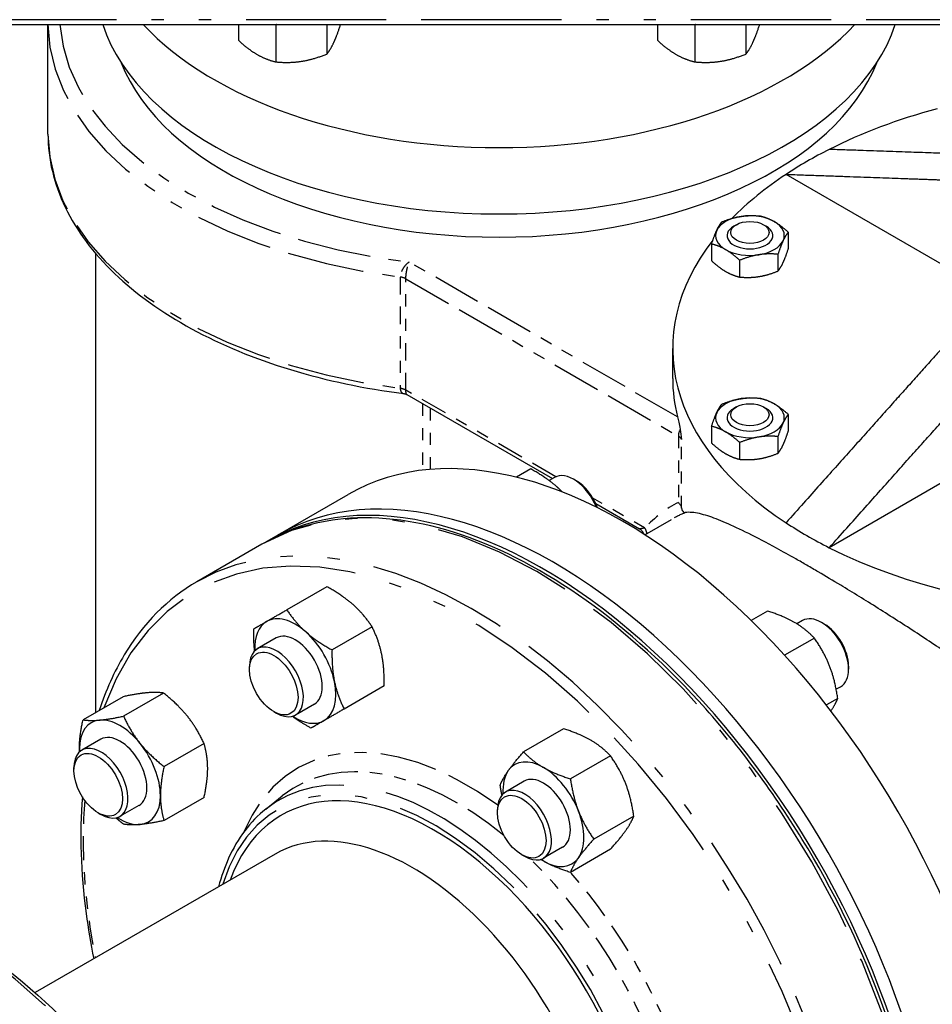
# Model space of a CAD drawing. Header units: inches. Extents: x 3 to 360, y 8 to 227.
# Tile 38 of 98: x 62.73 to 70.2, y 118.35 to 126.41. Entities that reach past the tile are written whole.
import ezdxf

# ---------------------------------------------------------------- set-up
doc = ezdxf.new("R2010")
doc.units = ezdxf.units.IN
doc.header["$LTSCALE"] = 10.666667
doc.header["$MEASUREMENT"] = 0
doc.linetypes.add('DOUBLE_DASH_DOUBLE_DOT', pattern=[0.74, 0.24, -0.06, 0.24, -0.06, 0.01, -0.06, 0.01, -0.06])
doc.layers.get('0').update_dxf_attribs({"lineweight": 25})
doc.layers.add('PHANTOM', color=7, linetype='DOUBLE_DASH_DOUBLE_DOT', lineweight=25)

msp = doc.modelspace()

# ---------------------------------------------------------------- linework, layer by layer
for p, q in [((60.1997, 126.3714), (70.8036, 126.3714)), ((62.9639, 125.4729), (62.9639, 126.3714)), ((64.5215, 126.3714), (64.5215, 126.2422)), ((64.8277, 126.368), (64.8277, 126.0654)), ((65.2459, 126.3714), (65.2459, 126.1302)), ((67.9499, 126.3714), (67.9499, 126.2422)), ((68.2561, 126.368), (68.2561, 126.0654)), ((68.6743, 126.3714), (68.6743, 126.1302)), ((70.4462, 124.3117), (69.0021, 125.1454)), ((68.5961, 124.7335), (68.574, 124.7208)), ((68.8171, 124.7335), (68.8392, 124.7208)), ((69.0203, 124.6722), (69.0203, 124.5346)), ((68.3929, 124.5752), (68.3929, 124.4376)), ((63.3539, 124.4976), (63.3539, 120.7414)), ((68.9362, 124.4911), (68.9362, 124.3535)), ((68.6225, 124.4426), (68.6225, 124.305)), ((68.0747, 123.475), (68.0747, 123.7199)), ((65.9001, 123.3432), (67.0905, 122.6559)), ((71.4641, 123.3076), (69.3557, 122.0903)), ((68.5961, 123.2422), (68.574, 123.2294)), ((68.8171, 123.2422), (68.8392, 123.2294)), ((69.0203, 123.1809), (69.0203, 123.0433)), ((68.3929, 123.0838), (68.3929, 122.9462)), ((68.9362, 122.9998), (68.9362, 122.8622)), ((68.6225, 122.9512), (68.6225, 122.8136)), ((66.9137, 122.7342), (66.7968, 122.6667)), ((67.1071, 122.6654), (67.063, 122.64)), ((67.2854, 122.6372), (67.2633, 122.65)), ((64.8459, 122.1947), (65.4204, 122.5264)), ((67.4458, 122.4508), (67.8021, 122.2451)), ((67.8475, 122.1956), (68.0645, 122.321)), ((64.7575, 122.1437), (64.8459, 122.1947)), ((64.7133, 122.1182), (64.183, 121.812)), ((65.2454, 121.771), (64.9179, 121.5819)), ((68.8509, 121.5716), (68.7173, 121.4945)), ((65.6151, 121.4432), (65.2876, 121.2541)), ((69.1366, 121.4937), (69.0905, 121.4671)), ((69.3149, 121.4655), (69.2928, 121.4782)), ((64.8311, 121.3514), (64.6764, 121.2621)), ((69.2336, 121.3507), (68.9905, 121.2103)), ((64.6117, 121.0935), (64.6117, 121.119)), ((69.5138, 121.121), (69.5138, 121.0955)), ((65.7141, 120.9591), (65.3866, 120.77)), ((69.4491, 120.9524), (69.4125, 120.9313)), ((63.5779, 120.8707), (63.2504, 120.6817)), ((63.9094, 120.9003), (63.5819, 120.7113)), ((65.1436, 120.8101), (64.9889, 120.7208)), ((69.425, 120.8574), (69.3319, 120.8037)), ((64.8106, 120.7491), (64.8327, 120.7363)), ((67.1826, 120.6084), (66.8551, 120.4193)), ((63.396, 120.5229), (63.2413, 120.4336)), ((64.2408, 120.488), (63.9133, 120.2989)), ((67.5653, 120.3874), (67.2378, 120.1984)), ((63.1766, 120.265), (63.1766, 120.2905)), ((66.8606, 120.1797), (66.7059, 120.0904)), ((64.7453, 119.9509), (64.88, 120.0584)), ((63.7085, 119.9816), (63.5538, 119.8923)), ((64.2408, 120.0461), (63.9133, 119.857)), ((63.3755, 119.9205), (63.3976, 119.9078)), ((66.6412, 119.9218), (66.6412, 119.9473)), ((67.7567, 119.8942), (67.4292, 119.7052)), ((64.8218, 119.5828), (62.8581, 118.449)), ((66.84, 119.5773), (66.8621, 119.5646)), ((67.1731, 119.6384), (67.0184, 119.5491)), ((67.5653, 119.622), (67.2378, 119.4329))]:
    msp.add_line(p, q)
for centre, major_axis, start_param, end_param in [((66.6539, 126.7263), (3.3, 0), 3.328989, 6.095789), ((66.6539, 127.2693), (-3.3, 0), 0.490749, 2.650843), ((66.6539, 126.4603), (3.168, 0), 3.363139, 6.061639), ((71.8247, 123.7199), (-3.75, 0), 5.149497, 5.431071), ((71.8247, 123.7199), (-3.75, 0), 5.431071, 5.564503), ((71.8247, 123.7199), (-3.75, 0), 5.564503, 5.769027), ((68.7066, 124.6442), (-0.2813, 0), 3.926991, 4.974188), ((68.7066, 124.6442), (-0.2813, 0), 4.974188, 6.021386), ((68.7066, 124.6442), (0.2813, 0), 6.021386, 7.068583), ((68.7066, 124.6442), (-0.2813, 0), 6.021386, 7.068583), ((68.7066, 124.6442), (-0.1875, 0), 5.497787, 10.210176), ((68.7066, 124.6442), (0.1875, 0), 2.356194, 7.068583), ((71.8247, 123.7199), (-3.75, 0), 5.861381, 7.001867), ((68.7066, 124.6442), (0.2813, 0), 4.974188, 6.021386), ((68.7066, 124.6442), (0.2813, 0), 3.926991, 4.974188), ((71.8247, 123.475), (-3.75, 0), 0, 0.145813), ((68.7066, 123.1529), (-0.2813, 0), 4.974188, 6.021386), ((68.7066, 123.1529), (-0.2813, 0), 3.926991, 4.974188), ((67.6704, 118.6293), (2.25, -3.8971), 0, 3.141593), ((68.7066, 123.1529), (-0.1875, 0), 5.497787, 10.210176), ((68.7066, 123.1529), (0.1875, 0), 2.356194, 7.068583), ((68.7066, 123.1529), (0.2813, 0), 6.021386, 7.068583), ((68.7066, 123.1529), (-0.2813, 0), 6.021386, 7.068583), ((68.7066, 123.1529), (0.2813, 0), 3.926991, 4.974188), ((68.7066, 123.1529), (0.2813, 0), 4.974188, 6.021386), ((67.0959, 118.2976), (2.25, -3.8971), 0, 3.141593), ((67.0959, 118.2976), (2.25, -3.8971), 0, 3.141593), ((67.2633, 122.3948), (-0.1563, 0.2706), 4.484556, 6.283185), ((67.2854, 122.4076), (-0.1406, 0.2436), 4.427522, 5.497787), ((67.0075, 118.2466), (2.25, -3.8971), 6.273431, 9.434532), ((71.8247, 123.7199), (3.75, 0), 3.860275, 3.993707), ((71.8247, 123.7199), (3.75, 0), 3.993707, 5.288108), ((64.9873, 121.0808), (-0.2344, 0.4059), 5.235988, 6.283185), ((69.2928, 121.2231), (-0.1562, 0.2706), 3.141593, 6.283185), ((64.9873, 121.0808), (-0.2344, 0.4059), 0, 0.849394), ((69.3149, 121.2358), (-0.1406, 0.2436), 3.926991, 5.497787), ((64.9873, 121.0808), (-0.1562, 0.2706), 3.141593, 6.283185), ((64.9873, 121.0808), (-0.2344, 0.4059), 4.18879, 5.235988), ((64.8327, 120.9915), (0.1563, -0.2706), 5.497787, 10.210176), ((64.9873, 121.0808), (0.2344, -0.4059), 0, 1.047198), ((64.9873, 121.0808), (0.2344, -0.4059), 5.433792, 6.283185), ((63.5523, 120.2522), (-0.2344, 0.4059), 6.021386, 7.068583), ((63.5523, 120.2522), (-0.2344, 0.4059), 4.974188, 6.021386), ((63.5523, 120.2522), (-0.1563, 0.2706), 3.141593, 6.283185), ((63.3976, 120.1629), (0.1563, -0.2706), 5.497787, 10.210176), ((63.5523, 120.2522), (-0.2344, 0.4059), 3.926991, 4.974188), ((63.5523, 120.2522), (0.2344, -0.4059), 3.926991, 3.990986), ((67.0168, 119.909), (-0.2344, 0.4059), 5.497787, 6.544985), ((66.1236, 117.7363), (-1.25, 2.1651), 3.926991, 6.734212), ((67.0168, 119.909), (-0.2344, 0.4059), 0.261799, 0.849394), ((67.0168, 119.909), (-0.2344, 0.4059), 4.45059, 5.497787), ((66.8621, 119.8197), (0.1562, -0.2706), 5.497787, 10.210176), ((67.0168, 119.909), (-0.1562, 0.2706), 3.141593, 6.283185), ((63.5523, 120.2522), (0.2344, -0.4059), 6.021386, 7.068583), ((67.0168, 119.909), (0.2344, -0.4059), 0.261799, 1.308997), ((63.5523, 120.2522), (0.2344, -0.4059), 5.433792, 6.021386), ((65.9468, 117.6342), (-1.125, 1.9486), 3.926991, 6.283185), ((67.0168, 119.909), (0.2344, -0.4059), 5.433792, 5.497787), ((67.0168, 119.909), (0.2344, -0.4059), 5.497787, 6.544985)]:
    msp.add_ellipse(centre, major_axis=major_axis, ratio=0.57735, start_param=start_param, end_param=end_param)
for centre, major_axis in [((68.7066, 124.6697), (0.1563, 0)), ((68.7066, 123.1784), (0.1563, 0)), ((64.8106, 120.9787), (0.1406, -0.2436)), ((63.3755, 120.1502), (0.1406, -0.2436)), ((66.84, 119.807), (-0.1406, 0.2436))]:
    msp.add_ellipse(centre, major_axis=major_axis, ratio=0.57735)
for points, weights in [([(64.8277, 126.368), (64.8258, 126.3697), (64.8239, 126.3714)], [1.10906450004, 1.10869529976, 1.10828489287]), ([(64.8362, 126.3714), (64.832, 126.3697), (64.8277, 126.368)], [1.10770292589, 1.10844224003, 1.10906450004]), ([(65.302, 126.2235), (65.3279, 126.2795), (65.3579, 126.3714)], [1, 1.0929486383, 1.10901499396]), ([(68.2561, 126.368), (68.2542, 126.3697), (68.2523, 126.3714)], [1.10906450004, 1.10869529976, 1.10828489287]), ([(68.2646, 126.3714), (68.2604, 126.3697), (68.2561, 126.368)], [1.10770292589, 1.10844224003, 1.10906450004]), ([(68.7304, 126.2235), (68.7563, 126.2795), (68.7863, 126.3714)], [1, 1.0929486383, 1.10901499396]), ([(64.5215, 126.2422), (64.6035, 126.1675), (64.6746, 126.1265)], [1.10906450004, 1.0930923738, 1]), ([(65.2459, 126.1302), (65.276, 126.1675), (65.302, 126.2235)], [1.10906450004, 1.0930923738, 1]), ([(67.9499, 126.2422), (68.0319, 126.1675), (68.103, 126.1265)], [1.10906450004, 1.0930923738, 1]), ([(68.6743, 126.1302), (68.7044, 126.1675), (68.7304, 126.2235)], [1.10906450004, 1.0930923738, 1]), ([(64.6746, 126.1265), (64.7456, 126.0855), (64.8277, 126.0654)], [1, 1.0930923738, 1.10906450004]), ([(65.0368, 126.0705), (65.1339, 126.0855), (65.2459, 126.1302)], [1, 1.0930923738, 1.10906450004]), ([(68.103, 126.1265), (68.174, 126.0855), (68.2561, 126.0654)], [1, 1.0930923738, 1.10906450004]), ([(68.4652, 126.0705), (68.5623, 126.0855), (68.6743, 126.1302)], [1, 1.0930923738, 1.10906450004]), ([(64.8277, 126.0654), (64.9397, 126.0554), (65.0368, 126.0705)], [1.10906450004, 1.0930923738, 1]), ([(68.2561, 126.0654), (68.3681, 126.0554), (68.4652, 126.0705)], [1.10906450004, 1.0930923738, 1]), ([(70.5533, 125.3071), (70.1282, 125.3229), (69.3557, 125.3495)], [1.00947709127, 1.05029281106, 1]), ([(69.0021, 125.1454), (69.8508, 125.1162), (70.2893, 125.0996)], [1, 1.05552425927, 1]), ([(68.4349, 124.6862), (68.4544, 124.7283), (68.4769, 124.7563)], [1, 1.0930923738, 1.10906450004]), ([(68.4769, 124.7563), (68.561, 124.7898), (68.6338, 124.8011)], [1.10906450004, 1.0930923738, 1]), ([(68.6338, 124.8011), (68.7066, 124.8123), (68.7906, 124.8048)], [1, 1.0930923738, 1.10906450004]), ([(68.7906, 124.8048), (68.8522, 124.7898), (68.9054, 124.759)], [1.10906450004, 1.0930923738, 1]), ([(68.9054, 124.759), (68.9587, 124.7283), (69.0203, 124.6722)], [1, 1.0930923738, 1.10906450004]), ([(68.3929, 124.5752), (68.4154, 124.6442), (68.4349, 124.6862)], [1.10906450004, 1.0930923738, 1]), ([(69.0203, 124.6722), (68.9977, 124.6442), (68.9782, 124.6022)], [1.10906450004, 1.0930923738, 1]), ([(68.5077, 124.5294), (68.4544, 124.5602), (68.3929, 124.5752)], [1, 1.0930923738, 1.10906450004]), ([(68.9782, 124.6022), (68.9587, 124.5602), (68.9362, 124.4911)], [1, 1.0930923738, 1.10906450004]), ([(68.6225, 124.4426), (68.561, 124.4986), (68.5077, 124.5294)], [1.10906450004, 1.0930923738, 1]), ([(68.7794, 124.4874), (68.7066, 124.4761), (68.6225, 124.4426)], [1, 1.0930923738, 1.10906450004]), ([(68.9362, 124.4911), (68.8522, 124.4986), (68.7794, 124.4874)], [1.10906450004, 1.0930923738, 1]), ([(68.9782, 124.4236), (68.9977, 124.4656), (69.0203, 124.5346)], [1, 1.0930923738, 1.10906450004]), ([(68.3929, 124.4376), (68.4544, 124.3816), (68.5077, 124.3508)], [1.10906450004, 1.0930923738, 1]), ([(68.9362, 124.3535), (68.9587, 124.3816), (68.9782, 124.4236)], [1.10906450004, 1.0930923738, 1]), ([(68.5077, 124.3508), (68.561, 124.32), (68.6225, 124.305)], [1, 1.0930923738, 1.10906450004]), ([(68.7794, 124.3088), (68.8522, 124.32), (68.9362, 124.3535)], [1, 1.0930923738, 1.10906450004]), ([(68.6225, 124.305), (68.7066, 124.2975), (68.7794, 124.3088)], [1.10906450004, 1.0930923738, 1]), ([(70.2893, 123.735), (69.8508, 123.2452), (69.0021, 122.2945)], [1, 1.05552425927, 1]), ([(69.3557, 122.0903), (70.2044, 123.0411), (70.6429, 123.5309)], [1, 1.05552425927, 1]), ([(68.4769, 123.2649), (68.561, 123.2984), (68.6338, 123.3097)], [1.10906450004, 1.0930923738, 1]), ([(68.6338, 123.3097), (68.7066, 123.321), (68.7906, 123.3135)], [1, 1.0930923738, 1.10906450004]), ([(68.7906, 123.3135), (68.8522, 123.2984), (68.9054, 123.2677)], [1.10906450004, 1.0930923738, 1]), ([(68.4349, 123.1949), (68.4544, 123.2369), (68.4769, 123.2649)], [1, 1.0930923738, 1.10906450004]), ([(68.9054, 123.2677), (68.9587, 123.2369), (69.0203, 123.1809)], [1, 1.0930923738, 1.10906450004]), ([(68.3929, 123.0838), (68.4154, 123.1529), (68.4349, 123.1949)], [1.10906450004, 1.0930923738, 1]), ([(69.0203, 123.1809), (68.9977, 123.1529), (68.9782, 123.1108)], [1.10906450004, 1.0930923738, 1]), ([(68.5077, 123.038), (68.4544, 123.0688), (68.3929, 123.0838)], [1, 1.0930923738, 1.10906450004]), ([(68.6225, 122.9512), (68.561, 123.0073), (68.5077, 123.038)], [1.10906450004, 1.0930923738, 1]), ([(68.9782, 123.1108), (68.9587, 123.0688), (68.9362, 122.9998)], [1, 1.0930923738, 1.10906450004]), ([(68.9782, 122.9322), (68.9977, 122.9742), (69.0203, 123.0433)], [1, 1.0930923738, 1.10906450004]), ([(68.7794, 122.996), (68.7066, 122.9847), (68.6225, 122.9512)], [1, 1.0930923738, 1.10906450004]), ([(68.9362, 122.9998), (68.8522, 123.0073), (68.7794, 122.996)], [1.10906450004, 1.0930923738, 1]), ([(68.3929, 122.9462), (68.4544, 122.8902), (68.5077, 122.8594)], [1.10906450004, 1.0930923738, 1]), ([(68.9362, 122.8622), (68.9587, 122.8902), (68.9782, 122.9322)], [1.10906450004, 1.0930923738, 1]), ([(68.5077, 122.8594), (68.561, 122.8287), (68.6225, 122.8136)], [1, 1.0930923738, 1.10906450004]), ([(68.6225, 122.8136), (68.7066, 122.8061), (68.7794, 122.8174)], [1.10906450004, 1.0930923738, 1]), ([(68.7794, 122.8174), (68.8522, 122.8287), (68.9362, 122.8622)], [1, 1.0930923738, 1.10906450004]), ([(67.1282, 122.5874), (67.0424, 122.6635), (66.9137, 122.7342)], [1, 1.0930923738, 1.10906450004]), ([(67.1715, 122.5461), (67.1507, 122.5674), (67.1282, 122.5874)], [1.0410957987, 1.022876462, 1]), ([(65.4598, 121.6242), (65.374, 121.7003), (65.2454, 121.771)], [1, 1.0930923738, 1.10906450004]), ([(65.6151, 121.4432), (65.5456, 121.5481), (65.4598, 121.6242)], [1.10906450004, 1.0930923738, 1]), ([(64.753, 121.4867), (64.8158, 121.523), (64.9179, 121.5819)], [1, 1.0930923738, 1.10906450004]), ([(64.9179, 121.5819), (64.9873, 121.477), (65.0731, 121.4009)], [1.10906450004, 1.0930923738, 1]), ([(69.0719, 121.4782), (68.983, 121.5295), (68.8509, 121.5716)], [1, 1.0930923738, 1.10906450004]), ([(64.6546, 121.2454), (64.6452, 121.3263), (64.6473, 121.4257)], [1.05170322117, 1.09820593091, 1.10906450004]), ([(64.6473, 121.4257), (64.6902, 121.4504), (64.753, 121.4867)], [1.10906450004, 1.0930923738, 1]), ([(65.6942, 121.2182), (65.6712, 121.3306), (65.6151, 121.4432)], [1, 1.0930923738, 1.10906450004]), ([(69.2336, 121.3507), (69.1607, 121.427), (69.0719, 121.4782)], [1.10906450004, 1.0930923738, 1]), ([(65.0731, 121.4009), (65.1589, 121.3248), (65.2876, 121.2541)], [1, 1.0930923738, 1.10906450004]), ([(69.3589, 121.1211), (69.3145, 121.2356), (69.2336, 121.3507)], [1, 1.0930923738, 1.10906450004]), ([(65.2876, 121.2541), (65.2845, 121.1073), (65.3075, 120.995)], [1.10906450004, 1.0930923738, 1]), ([(65.7141, 120.9591), (65.7172, 121.1059), (65.6942, 121.2182)], [1.10906450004, 1.0930923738, 1]), ([(69.425, 120.8574), (69.4033, 121.0067), (69.3589, 121.1211)], [1.10906450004, 1.0930923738, 1]), ([(65.3075, 120.995), (65.3305, 120.8826), (65.3866, 120.77)], [1, 1.0930923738, 1.10906450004]), ([(63.7732, 120.9026), (63.6963, 120.8958), (63.5779, 120.8707)], [1, 1.0930923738, 1.10906450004]), ([(63.9094, 120.9003), (63.8502, 120.9095), (63.7732, 120.9026)], [1.10906450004, 1.0930923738, 1]), ([(64.1047, 120.7113), (64.0278, 120.8069), (63.9094, 120.9003)], [1, 1.0930923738, 1.10906450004]), ([(69.3699, 120.7544), (69.4059, 120.8083), (69.425, 120.8574)], [1.02105733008, 1.094992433, 1.10906450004]), ([(63.3865, 120.6794), (63.4635, 120.6862), (63.5819, 120.7113)], [1, 1.0930923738, 1.10906450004]), ([(63.5819, 120.7113), (63.6411, 120.5837), (63.718, 120.488)], [1.10906450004, 1.0930923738, 1]), ([(64.2408, 120.488), (64.1816, 120.6156), (64.1047, 120.7113)], [1.10906450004, 1.0930923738, 1]), ([(65.116, 120.6138), (65.0289, 120.6616), (64.9635, 120.7103)], [1.10906450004, 1.09820593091, 1.05170322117]), ([(65.3866, 120.77), (65.2845, 120.7111), (65.2217, 120.6748)], [1.10906450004, 1.0930923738, 1]), ([(63.2208, 120.4436), (63.2208, 120.5461), (63.2504, 120.6817)], [1, 1.0930923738, 1.10906450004]), ([(63.2504, 120.6817), (63.3096, 120.6725), (63.3865, 120.6794)], [1.10906450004, 1.0930923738, 1]), ([(65.2217, 120.6748), (65.1589, 120.6385), (65.116, 120.6138)], [1, 1.0930923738, 1.10906450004]), ([(67.4035, 120.515), (67.3147, 120.5663), (67.1826, 120.6084)], [1, 1.0930923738, 1.10906450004]), ([(63.718, 120.488), (63.7949, 120.3923), (63.9133, 120.2989)], [1, 1.0930923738, 1.10906450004]), ([(64.2704, 120.2841), (64.2704, 120.3867), (64.2408, 120.488)], [1, 1.0930923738, 1.10906450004]), ([(67.5653, 120.3874), (67.4923, 120.4637), (67.4035, 120.515)], [1.10906450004, 1.0930923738, 1]), ([(63.2212, 120.4185), (63.2208, 120.4309), (63.2208, 120.4436)], [1.02025202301, 1.01062866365, 1]), ([(66.7298, 120.2661), (66.7742, 120.3293), (66.8551, 120.4193)], [1, 1.0930923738, 1.10906450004]), ([(66.8551, 120.4193), (66.928, 120.343), (67.0168, 120.2918)], [1.10906450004, 1.0930923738, 1]), ([(67.6906, 120.1579), (67.6462, 120.2724), (67.5653, 120.3874)], [1, 1.0930923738, 1.10906450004]), ([(63.9133, 120.2989), (63.8837, 120.1634), (63.8837, 120.0609)], [1.10906450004, 1.0930923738, 1]), ([(64.2408, 120.0461), (64.2704, 120.1816), (64.2704, 120.2841)], [1.10906450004, 1.0930923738, 1]), ([(66.6637, 120.1471), (66.6854, 120.203), (66.7298, 120.2661)], [1.10906450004, 1.0930923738, 1]), ([(67.0168, 120.2918), (67.1056, 120.2405), (67.2378, 120.1984)], [1, 1.0930923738, 1.10906450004]), ([(66.6775, 120.0665), (66.6698, 120.1049), (66.6637, 120.1471)], [1.09362762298, 1.10449800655, 1.10906450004]), ([(67.2378, 120.1984), (67.2595, 120.0491), (67.3039, 119.9347)], [1.10906450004, 1.0930923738, 1]), ([(67.7567, 119.8942), (67.735, 120.0435), (67.6906, 120.1579)], [1.10906450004, 1.0930923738, 1]), ([(63.8837, 120.0609), (63.8837, 119.9583), (63.9133, 119.857)], [1, 1.0930923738, 1.10906450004]), ([(67.3039, 119.9347), (67.3483, 119.8202), (67.4292, 119.7052)], [1, 1.0930923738, 1.10906450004]), ([(63.5819, 119.8274), (63.5484, 119.8538), (63.519, 119.8796)], [1.10906450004, 1.10449800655, 1.09362762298]), ([(63.718, 119.8251), (63.6411, 119.8182), (63.5819, 119.8274)], [1, 1.0930923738, 1.10906450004]), ([(63.9133, 119.857), (63.7949, 119.832), (63.718, 119.8251)], [1.10906450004, 1.0930923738, 1]), ([(67.6906, 119.7752), (67.735, 119.8384), (67.7567, 119.8942)], [1, 1.0930923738, 1.10906450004]), ([(67.5653, 119.622), (67.6462, 119.712), (67.6906, 119.7752)], [1.10906450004, 1.0930923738, 1]), ([(67.4292, 119.7052), (67.3483, 119.6151), (67.3039, 119.5519)], [1.10906450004, 1.0930923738, 1]), ([(67.0168, 119.5263), (67.0059, 119.5326), (66.9953, 119.5392)], [1, 1.01062866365, 1.02025202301]), ([(67.2378, 119.4329), (67.1056, 119.475), (67.0168, 119.5263)], [1.10906450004, 1.0930923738, 1]), ([(67.3039, 119.5519), (67.2595, 119.4888), (67.2378, 119.4329)], [1, 1.0930923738, 1.10906450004])]:
    msp.add_rational_spline(points, weights, degree=2)
for points, knots in [([(62.9639, 125.4729), (62.9639, 125.2705), (63.012, 125.0683), (63.1974, 124.6835), (63.3344, 124.5007), (63.6839, 124.1659), (63.8965, 124.0138), (64.3817, 123.7491), (64.6542, 123.6365), (65.2402, 123.4579), (65.5536, 123.3918), (65.8763, 123.3512)], [0.785398, 0.785398, 0.785398, 0.785398, 1.05663, 1.05663, 1.327861, 1.327861, 1.599093, 1.599093, 1.870324, 1.870324, 2.141556, 2.141556, 2.141556, 2.141556]), ([(65.8763, 123.3512), (65.8779, 123.351), (65.8795, 123.3507), (65.8828, 123.35), (65.8845, 123.3496), (65.8878, 123.3487), (65.8894, 123.3481), (65.8926, 123.3469), (65.8942, 123.3462), (65.8972, 123.3448), (65.8987, 123.344), (65.9001, 123.3432)], [-0.45166331, -0.45166331, -0.45166331, -0.45166331, -0.43626102, -0.43626102, -0.42085872, -0.42085872, -0.40545643, -0.40545643, -0.39005414, -0.39005414, -0.37465185, -0.37465185, -0.37465185, -0.37465185]), ([(68.1145, 123.1604), (68.1175, 123.1485), (68.121, 123.1334), (68.128, 123.0994), (68.1316, 123.0804), (68.1348, 123.06), (68.1349, 123.0592), (68.1351, 123.0583)], [1.4575197, 1.4575197, 1.4575197, 1.4575197, 1.6166226, 1.6166226, 1.7757254, 1.7757254, 1.7827022, 1.7827022, 1.7827022, 1.7827022]), ([(68.1351, 123.0583), (68.1388, 123.0337), (68.1424, 123.0076), (68.1468, 122.9759), (68.1468, 122.9758), (68.1468, 122.9757)], [1.5864599, 1.5864599, 1.5864599, 1.5864599, 1.8327725, 1.8327725, 1.8334626, 1.8334626, 1.8334626, 1.8334626]), ([(68.1212, 122.4609), (68.1212, 122.4608), (68.1213, 122.4608), (68.1278, 122.4538), (68.1333, 122.4463), (68.1419, 122.4308), (68.145, 122.4229), (68.1468, 122.4149)], [-0.000751, -0.000751, -0.000751, -0.000751, 0, 0, 0.0758174, 0.0758174, 0.1507764, 0.1507764, 0.1507764, 0.1507764]), ([(68.1468, 122.4149), (68.1479, 122.4102), (68.1491, 122.4061), (68.1523, 122.3967), (68.1545, 122.3922), (68.1605, 122.3826), (68.1651, 122.3788), (68.1726, 122.3768), (68.1752, 122.3767), (68.1778, 122.3771)], [1.1557987, 1.1557987, 1.1557987, 1.1557987, 1.2376277, 1.2376277, 1.3814595, 1.3814595, 1.6604542, 1.6604542, 1.7958416, 1.7958416, 1.7958416, 1.7958416]), ([(69.2133, 114.3239), (69.4534, 114.4625), (69.6553, 114.6664), (69.9652, 115.1852), (70.0717, 115.5018), (70.178, 116.2176), (70.1763, 116.6181), (70.0642, 117.4594), (69.9535, 117.9003), (69.6351, 118.7776), (69.4275, 119.2138), (68.9362, 120.0381), (68.6527, 120.426), (68.0379, 121.1148), (67.7067, 121.4156), (67.0291, 121.8994), (66.6827, 122.0822), (66.0094, 122.3096), (65.6824, 122.3544), (65.1387, 122.3035), (64.913, 122.2335), (64.7133, 122.1182)], [4.31969, 4.31969, 4.31969, 4.31969, 4.631101, 4.631101, 4.94841, 4.94841, 5.270372, 5.270372, 5.592646, 5.592646, 5.914523, 5.914523, 6.236252, 6.236252, 6.558179, 6.558179, 6.880501, 6.880501, 7.202163, 7.202163, 7.461283, 7.461283, 7.461283, 7.461283]), ([(69.083, 121.9979), (69.0284, 122.0288), (68.9748, 122.0587), (68.8426, 122.1307), (68.7665, 122.1706), (68.6273, 122.2401), (68.5641, 122.2697), (68.4522, 122.3178), (68.4036, 122.3363), (68.3131, 122.3654), (68.2697, 122.3755), (68.2125, 122.3804), (68.194, 122.3799), (68.1778, 122.3771)], [8.356967, 8.356967, 8.356967, 8.356967, 8.951935, 8.951935, 9.872005, 9.872005, 10.792076, 10.792076, 11.712146, 11.712146, 12.800042, 12.800042, 13.412653, 13.412653, 13.412653, 13.412653]), ([(67.8399, 122.2005), (67.8392, 122.2022), (67.8385, 122.2039), (67.8336, 122.2147), (67.8274, 122.2238), (67.8145, 122.2369), (67.8081, 122.2416), (67.8021, 122.2451)], [0.36707928, 0.36707928, 0.36707928, 0.36707928, 0.37360423, 0.37360423, 0.4076212, 0.4076212, 0.43457909, 0.43457909, 0.43457909, 0.43457909]), ([(69.2662, 121.8921), (69.2345, 121.9107), (69.2035, 121.9288), (69.1426, 121.9639), (69.1125, 121.9811), (69.083, 121.9979)], [36.592616, 36.592616, 36.592616, 36.592616, 36.9206042, 36.9206042, 37.2485925, 37.2485925, 37.2485925, 37.2485925]), ([(70.9513, 120.7758), (70.8834, 120.8272), (70.8148, 120.8779), (70.6244, 121.016), (70.5025, 121.1014), (70.285, 121.25), (70.1804, 121.32), (69.9685, 121.4589), (69.8611, 121.5277), (69.6507, 121.6601), (69.5475, 121.7237), (69.386, 121.8213), (69.3247, 121.8577), (69.2662, 121.8921)], [2.651077, 2.651077, 2.651077, 2.651077, 3.263687, 3.263687, 4.351583, 4.351583, 5.271654, 5.271654, 6.191724, 6.191724, 7.111794, 7.111794, 7.706762, 7.706762, 7.706762, 7.706762]), ([(64.183, 121.812), (63.9429, 121.6734), (63.741, 121.4695), (63.5055, 121.0754), (63.4372, 120.9233), (63.3832, 120.7583)], [1.1780972, 1.1780972, 1.1780972, 1.1780972, 1.4895087, 1.4895087, 1.6557516, 1.6557516, 1.6557516, 1.6557516]), ([(63.2457, 120.0511), (63.2212, 119.7525), (63.2315, 119.4313), (63.2923, 118.9752), (63.3131, 118.8513), (63.3385, 118.7263)], [1.8731457, 1.8731457, 1.8731457, 1.8731457, 2.1287793, 2.1287793, 2.2223352, 2.2223352, 2.2223352, 2.2223352]), ([(64.7453, 119.9509), (64.618, 119.8493), (64.5152, 119.7122), (64.4085, 119.4758), (64.3814, 119.3982), (64.3599, 119.3161)], [1.2650285, 1.2650285, 1.2650285, 1.2650285, 1.5716682, 1.5716682, 1.7068016, 1.7068016, 1.7068016, 1.7068016]), ([(61.4445, 119.3214), (61.4786, 119.3093), (61.5127, 119.2965), (61.8859, 119.1491), (62.2318, 118.9474), (62.9044, 118.4296), (63.2309, 118.1133), (63.8314, 117.3989), (64.1054, 117.001), (64.5736, 116.1634), (64.7678, 115.7239), (65.0569, 114.8471), (65.1518, 114.4099), (65.2319, 113.5811), (65.2171, 113.1897), (65.0774, 112.493), (64.9527, 112.1874), (64.6368, 111.742), (64.4633, 111.5815), (64.2636, 111.4662)], [2.559739, 2.559739, 2.559739, 2.559739, 2.592215, 2.592215, 2.914177, 2.914177, 3.236452, 3.236452, 3.558329, 3.558329, 3.880057, 3.880057, 4.201984, 4.201984, 4.524307, 4.524307, 4.845969, 4.845969, 5.105088, 5.105088, 5.105088, 5.105088])]:
    msp.add_open_spline(points, degree=3, knots=knots)
at = {"layer": 'PHANTOM', "ltscale": 0.447803}
msp.add_line((70.8036, 126.411), (60.1997, 126.411), dxfattribs=at)
at = {"layer": 'PHANTOM', "ltscale": 0.154742}
msp.add_line((68.1145, 123.1604), (65.9193, 124.4278), dxfattribs=at)
at = {"layer": 'PHANTOM', "ltscale": 0.055543}
for p, q in [((65.8462, 124.305), (65.8462, 123.3941)), ((65.892, 123.3796), (65.892, 124.2904))]:
    msp.add_line(p, q, dxfattribs=at)
at = {"layer": 'PHANTOM', "ltscale": 0.157141}
msp.add_line((65.892, 124.2904), (68.1212, 123.0034), dxfattribs=at)
at = {"layer": 'PHANTOM', "ltscale": 0.086437}
msp.add_line((67.1188, 122.6713), (65.892, 123.3796), dxfattribs=at)
at = {"layer": 'PHANTOM', "ltscale": 0.033202}
msp.add_line((66.0275, 123.2696), (66.0275, 122.7245), dxfattribs=at)
at = {"layer": 'PHANTOM', "ltscale": 0.030525}
msp.add_line((66.0922, 122.7309), (66.0922, 123.2323), dxfattribs=at)
at = {"layer": 'PHANTOM', "ltscale": 0.033041}
msp.add_line((68.1212, 123.0034), (68.1212, 122.4609), dxfattribs=at)
at = {"layer": 'PHANTOM', "ltscale": 0.034159}
msp.add_line((68.1468, 122.4149), (68.1468, 122.9757), dxfattribs=at)
at = {"layer": 'PHANTOM', "ltscale": 0.029809}
msp.add_line((67.8455, 122.2517), (67.4215, 122.4965), dxfattribs=at)
at = {"layer": 'PHANTOM', "ltscale": 0.247316}
msp.add_ellipse((66.6539, 126.3837), major_axis=(-3.69, 0), ratio=0.57735, start_param=0.005816, end_param=1.350114, dxfattribs=at)
at = {"layer": 'PHANTOM', "ltscale": 0.237069}
msp.add_ellipse((66.6539, 126.4603), major_axis=(-3.5963, 0), ratio=0.57735, start_param=0.042848, end_param=1.365064, dxfattribs=at)
at = {"layer": 'PHANTOM', "ltscale": 0.248387}
msp.add_ellipse((66.6539, 125.4729), major_axis=(-3.69, 0), ratio=0.57735, start_param=0, end_param=1.350114, dxfattribs=at)
at = {"layer": 'PHANTOM', "ltscale": 0.002541}
for centre, major_axis in [((65.8257, 124.2522), (-0.0938, 0)), ((65.8257, 123.3413), (-0.0937, 0))]:
    msp.add_ellipse(centre, major_axis=major_axis, ratio=0.57735, start_param=3.926991, end_param=4.491707, dxfattribs=at)
at = {"layer": 'PHANTOM', "ltscale": 0.002981}
msp.add_ellipse((68.1875, 123.0417), major_axis=(0.0469, 0.0812), ratio=0.57735, start_param=1.697267, end_param=2.356194, dxfattribs=at)
at = {"layer": 'PHANTOM', "ltscale": 0.002654}
msp.add_ellipse((68.0549, 122.9652), major_axis=(0.0938, 0), ratio=0.57735, start_param=0.196502, end_param=0.785398, dxfattribs=at)
at = {"layer": 'PHANTOM', "ltscale": 0.447757}
for centre, major_axis, start_param, end_param in [((66.9633, 118.2211), (-2.25, 3.8971), 3.141593, 6.283185), ((66.433, 117.9149), (2.25, -3.8971), 0, 3.141593)]:
    msp.add_ellipse(centre, major_axis=major_axis, ratio=0.57735, start_param=start_param, end_param=end_param, dxfattribs=at)
at = {"layer": 'PHANTOM', "ltscale": 0.029687}
msp.add_ellipse((69.6308, 119.7612), major_axis=(-1.5469, 2.6793), ratio=0.57735, start_param=6.259409, end_param=6.452441, dxfattribs=at)
at = {"layer": 'PHANTOM', "ltscale": 0.458432}
msp.add_ellipse((66.3888, 117.8894), major_axis=(-2.2187, 3.843), ratio=0.57735, start_param=2.660256, end_param=6.737499, dxfattribs=at)
at = {"layer": 'PHANTOM', "ltscale": 0.010808}
msp.add_ellipse((69.5645, 119.7229), major_axis=(-1.5, 2.5981), ratio=0.57735, start_param=6.210289, end_param=6.283185, dxfattribs=at)
at = {"layer": 'PHANTOM', "ltscale": 0.002546}
msp.add_ellipse((67.7792, 122.2134), major_axis=(0.068, -0.0645), ratio=0.804829, start_param=0.77112, end_param=1.336932, dxfattribs=at)
at = {"layer": 'PHANTOM', "ltscale": 0.183209}
msp.add_ellipse((66.3888, 117.8894), major_axis=(-1.3834, 2.3962), ratio=0.57735, start_param=5.367266, end_param=6.695556, dxfattribs=at)
at = {"layer": 'PHANTOM', "ltscale": 0.142073}
msp.add_ellipse((66.3112, 117.8446), major_axis=(-1.3214, 2.2887), ratio=0.57735, start_param=5.29154, end_param=6.370117, dxfattribs=at)
at = {"layer": 'PHANTOM', "ltscale": 0.445458}
msp.add_ellipse((66.1236, 117.7363), major_axis=(-1.2775, 2.2126), ratio=0.57735, start_param=2.648044, end_param=6.776734, dxfattribs=at)
at = {"layer": 'PHANTOM', "ltscale": 0.549601}
msp.add_ellipse((66.1624, 117.7587), major_axis=(1.3085, -2.2663), ratio=0.57735, start_param=6.196254, end_param=9.511709, dxfattribs=at)
at = {"layer": 'PHANTOM', "ltscale": 0.076279}
msp.add_ellipse((66.3888, 117.8894), major_axis=(-2.2187, 3.843), ratio=0.57735, start_param=0.693958, end_param=1.039047, dxfattribs=at)
at = {"layer": 'PHANTOM', "ltscale": 0.120995}
msp.add_ellipse((66.3112, 117.8446), major_axis=(1.3214, -2.2887), ratio=0.57735, start_param=1.111461, end_param=2.030131, dxfattribs=at)
at = {"layer": 'PHANTOM', "ltscale": 0.095104}
msp.add_ellipse((66.3888, 117.8894), major_axis=(-1.3834, 2.3962), ratio=0.57735, start_param=4.358514, end_param=5.04838, dxfattribs=at)
at = {"layer": 'PHANTOM', "ltscale": 0.482861}
msp.add_ellipse((62.0136, 115.3633), major_axis=(2.25, -3.8971), ratio=0.57735, start_param=0, end_param=2.540924, dxfattribs=at)
at = {"layer": 'PHANTOM', "ltscale": 0.467438}
msp.add_ellipse((61.439, 115.0316), major_axis=(2.25, -3.8971), ratio=0.57735, start_param=0, end_param=2.459764, dxfattribs=at)
at = {"layer": 'PHANTOM', "ltscale": 0.599567}
msp.add_ellipse((61.3948, 115.0061), major_axis=(2.2187, -3.843), ratio=0.57735, start_param=0.314079, end_param=2.447075, dxfattribs=at)
at = {"layer": 'PHANTOM', "ltscale": 0.007833}
msp.add_open_spline([(65.9193, 124.4278), (65.9087, 124.4212), (65.8982, 124.4121), (65.8811, 124.3931), (65.874, 124.3836), (65.868, 124.3736), (65.8628, 124.365), (65.8584, 124.3559), (65.8492, 124.3321), (65.8462, 124.3176), (65.8462, 124.305)], degree=3, knots=[-0.0010215, -0.0010215, -0.0010215, -0.0010215, 0.2118648, 0.2118648, 0.3791293, 0.3791293, 0.3791293, 0.5247254, 0.5247254, 0.7592801, 0.7592801, 0.7592801, 0.7592801], dxfattribs=at)
at = {"layer": 'PHANTOM', "ltscale": 0.007846}
msp.add_open_spline([(65.892, 124.2904), (65.892, 124.303), (65.8932, 124.3182), (65.8966, 124.3437), (65.8984, 124.3537), (65.9003, 124.3634), (65.9026, 124.3746), (65.9052, 124.3855), (65.9116, 124.4079), (65.9155, 124.4191), (65.9193, 124.4278)], degree=3, knots=[-0.7592801, -0.7592801, -0.7592801, -0.7592801, -0.5247254, -0.5247254, -0.3791293, -0.3791293, -0.3791293, -0.2118648, -0.2118648, 0.0010215, 0.0010215, 0.0010215, 0.0010215], dxfattribs=at)
at = {"layer": 'PHANTOM', "ltscale": 0.00449}
msp.add_open_spline([(65.8462, 123.3941), (65.8462, 123.3815), (65.8492, 123.3708), (65.8584, 123.3587), (65.8628, 123.3553), (65.868, 123.3533), (65.8706, 123.3522), (65.8734, 123.3516), (65.8763, 123.3512)], degree=3, knots=[0, 0, 0, 0, 0.2345547, 0.2345547, 0.3801508, 0.3801508, 0.3801508, 0.4516633, 0.4516633, 0.4516633, 0.4516633], dxfattribs=at)
at = {"layer": 'PHANTOM', "ltscale": 0.003683}
msp.add_open_spline([(65.9001, 123.3432), (65.8982, 123.3443), (65.8966, 123.3467), (65.8932, 123.3569), (65.892, 123.367), (65.892, 123.3796)], degree=3, knots=[-0.3746518, -0.3746518, -0.3746518, -0.3746518, -0.2345547, -0.2345547, 0, 0, 0, 0], dxfattribs=at)
at = {"layer": 'PHANTOM', "ltscale": 0.005665}
msp.add_open_spline([(67.8455, 122.2517), (67.8385, 122.25), (67.832, 122.2486), (67.8174, 122.2456), (67.8105, 122.2445), (67.8042, 122.2444), (67.8029, 122.2446), (67.8021, 122.2451)], degree=3, knots=[0, 0, 0, 0, 0.1307741, 0.1307741, 0.3400126, 0.3400126, 0.4345791, 0.4345791, 0.4345791, 0.4345791], dxfattribs=at)

doc.saveas('drawing.dxf')
